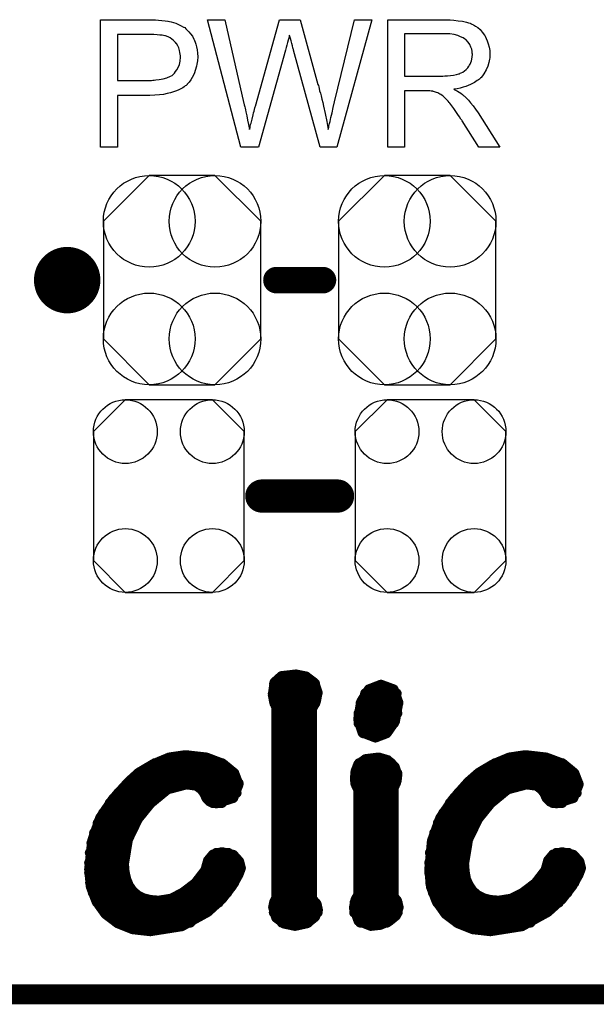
# Model space of a CAD drawing. Extents: x -0.07 to 0.95, y -0.15 to 2.1.
# Tile 3 of 23: x 0.56 to 0.73, y -0.15 to 0.14. Entities that reach past the tile are written whole.
import ezdxf

# ---------------------------------------------------------------- set-up
doc = ezdxf.new("R2010")
doc.units = 0
doc.layers.get('0').update_dxf_attribs({"linetype": 'CONTINUOUS'})
for name, color, linetype in [('gko', 6, 'CONTINUOUS'), ('gto', 2, 'CONTINUOUS'), ('gts', 1, 'CONTINUOUS')]:
    doc.layers.add(name, color=color, linetype=linetype)

# ---------------------------------------------------------------- blocks, each defined once
blk = doc.blocks.new('D38')
at = {"const_width": 0.005}
blk.add_lwpolyline([(-0.0025, 0, 1), (0.0025, 0, 1)], format="xyb", close=True, dxfattribs=at)
blk = doc.blocks.new('D81')
at = {"const_width": 0.004}
blk.add_lwpolyline([(-0.002, 0, 1), (0.002, 0, 1)], format="xyb", close=True, dxfattribs=at)
blk = doc.blocks.new('D48')
at = {"const_width": 0.0015}
blk.add_lwpolyline([(-0.00075, 0, 1), (0.00075, 0, 1)], format="xyb", close=True, dxfattribs=at)
blk = doc.blocks.new('D85')
blk.add_lwpolyline([(0.0227, -0.0194), (0.0227, 0.0194), (0.0131, 0.029), (-0.0131, 0.029), (-0.0227, 0.0194), (-0.0227, -0.0194), (-0.0131, -0.029), (0.0131, -0.029)], close=True)
for centre in [(-0.0131, 0.0194), (0.0131, 0.0194), (-0.0131, -0.0194), (0.0131, -0.0194)]:
    blk.add_circle(centre, 0.0096)
blk = doc.blocks.new('D86')
blk.add_lwpolyline([(-0.0237, 0.0177), (-0.0237, -0.0177), (-0.0099, -0.0315), (0.0099, -0.0315), (0.0237, -0.0177), (0.0237, 0.0177), (0.0099, 0.0315), (-0.0099, 0.0315)], close=True)
for centre in [(-0.0099, 0.0177), (0.0099, 0.0177), (-0.0099, -0.0177), (0.0099, -0.0177)]:
    blk.add_circle(centre, 0.0138)

msp = doc.modelspace()

# ---------------------------------------------------------------- linework, layer by layer
at = {"layer": 'gko', "color": 6, "const_width": 0.006}
msp.add_lwpolyline([(-0.05, -0.15), (0.85, -0.15)], dxfattribs=at)
at = {"layer": 'gto', "color": 2}
for points in [[(0.5966, 0.1434), (0.5975, 0.1433), (0.5985, 0.1432), (0.5995, 0.1431), (0.6003, 0.143), (0.6004, 0.143), (0.6008, 0.1429), (0.6013, 0.1428), (0.602, 0.1426), (0.6027, 0.1424), (0.6035, 0.142), (0.6043, 0.1416), (0.605, 0.1412), (0.6051, 0.1411), (0.6054, 0.141), (0.6057, 0.1406), (0.6061, 0.1402), (0.6066, 0.1397), (0.6071, 0.1391), (0.6077, 0.1384), (0.6081, 0.1375), (0.6082, 0.1374), (0.6083, 0.1371), (0.6085, 0.1366), (0.6087, 0.136), (0.6089, 0.1352), (0.6091, 0.1343), (0.6092, 0.1333), (0.6093, 0.1322), (0.6093, 0.1322), (0.6093, 0.132), (0.6093, 0.1318), (0.6092, 0.1314), (0.6092, 0.131), (0.6091, 0.1305), (0.609, 0.13), (0.6089, 0.1294), (0.6085, 0.1281), (0.6083, 0.1274), (0.608, 0.1267), (0.6076, 0.126), (0.6072, 0.1253), (0.6067, 0.1246), (0.6061, 0.124), (0.6061, 0.1239), (0.606, 0.1238), (0.6058, 0.1236), (0.6055, 0.1235), (0.6052, 0.1232), (0.6048, 0.1229), (0.6042, 0.1226), (0.6036, 0.1223), (0.6029, 0.122), (0.602, 0.1217), (0.6011, 0.1214), (0.6001, 0.1212), (0.599, 0.1209), (0.5978, 0.1208), (0.5964, 0.1207), (0.5949, 0.1206), (0.5851, 0.1206), (0.5851, 0.105), (0.58, 0.105), (0.58, 0.1434), (0.5958, 0.1434), (0.5966, 0.1434)], [(0.6512, 0.105), (0.6462, 0.105), (0.6381, 0.1342), (0.6381, 0.1343), (0.6381, 0.1344), (0.638, 0.1346), (0.6379, 0.1349), (0.6378, 0.1355), (0.6376, 0.1362), (0.6374, 0.137), (0.6372, 0.1377), (0.637, 0.1383), (0.6369, 0.1386), (0.6369, 0.1387), (0.6369, 0.1387), (0.6368, 0.1386), (0.6368, 0.1383), (0.6367, 0.1378), (0.6365, 0.1372), (0.6363, 0.1365), (0.6361, 0.1357), (0.6359, 0.135), (0.6357, 0.1342), (0.6276, 0.105), (0.6223, 0.105), (0.6122, 0.1434), (0.6175, 0.1434), (0.6232, 0.1182), (0.6232, 0.1182), (0.6233, 0.118), (0.6233, 0.1178), (0.6234, 0.1175), (0.6235, 0.1172), (0.6236, 0.1168), (0.6237, 0.1163), (0.6238, 0.1157), (0.6241, 0.1145), (0.6243, 0.1132), (0.6246, 0.1118), (0.6249, 0.1103), (0.6249, 0.1104), (0.625, 0.1106), (0.6251, 0.1109), (0.6251, 0.1113), (0.6252, 0.1118), (0.6254, 0.1123), (0.6257, 0.1135), (0.626, 0.1148), (0.6261, 0.1154), (0.6263, 0.1159), (0.6264, 0.1164), (0.6265, 0.1169), (0.6266, 0.1172), (0.6267, 0.1174), (0.6339, 0.1434), (0.6401, 0.1434), (0.6455, 0.1239), (0.6455, 0.1239), (0.6457, 0.1236), (0.6458, 0.1232), (0.6459, 0.1227), (0.646, 0.122), (0.6463, 0.1213), (0.6465, 0.1205), (0.6467, 0.1195), (0.647, 0.1185), (0.6472, 0.1174), (0.6477, 0.1152), (0.6482, 0.1128), (0.6486, 0.1103), (0.6486, 0.1104), (0.6487, 0.1105), (0.6487, 0.1107), (0.6488, 0.111), (0.6488, 0.1113), (0.6489, 0.1117), (0.649, 0.1122), (0.6492, 0.1128), (0.6494, 0.114), (0.6498, 0.1154), (0.6501, 0.117), (0.6505, 0.1187), (0.6565, 0.1434), (0.6617, 0.1434), (0.6512, 0.105)], [(0.6848, 0.1434), (0.6853, 0.1434), (0.6864, 0.1433), (0.6877, 0.1431), (0.689, 0.143), (0.6902, 0.1427), (0.6908, 0.1425), (0.6913, 0.1424), (0.6914, 0.1424), (0.6914, 0.1423), (0.6918, 0.1421), (0.6923, 0.1419), (0.6929, 0.1415), (0.6936, 0.141), (0.6943, 0.1404), (0.6949, 0.1396), (0.6956, 0.1387), (0.6956, 0.1386), (0.6957, 0.1386), (0.6959, 0.1382), (0.6961, 0.1377), (0.6964, 0.137), (0.6967, 0.1361), (0.697, 0.1351), (0.6972, 0.1341), (0.6972, 0.1329), (0.6972, 0.1329), (0.6972, 0.1328), (0.6972, 0.1325), (0.6972, 0.1322), (0.6972, 0.1319), (0.6971, 0.1315), (0.6969, 0.1305), (0.6966, 0.1294), (0.6961, 0.1283), (0.6954, 0.1271), (0.695, 0.1265), (0.6946, 0.126), (0.6945, 0.1259), (0.6944, 0.1259), (0.6943, 0.1257), (0.6941, 0.1255), (0.6938, 0.1253), (0.6934, 0.1251), (0.693, 0.1248), (0.6926, 0.1245), (0.692, 0.1242), (0.6914, 0.1239), (0.6907, 0.1236), (0.69, 0.1233), (0.6892, 0.1231), (0.6883, 0.1228), (0.6874, 0.1226), (0.6864, 0.1225), (0.6865, 0.1224), (0.6867, 0.1223), (0.6871, 0.1221), (0.6875, 0.1219), (0.6885, 0.1213), (0.689, 0.1209), (0.6894, 0.1205), (0.6896, 0.1204), (0.6898, 0.1202), (0.6903, 0.1197), (0.6908, 0.1192), (0.6914, 0.1184), (0.6922, 0.1175), (0.6929, 0.1165), (0.6937, 0.1154), (0.7003, 0.105), (0.6939, 0.105), (0.6889, 0.113), (0.6889, 0.113), (0.6888, 0.1132), (0.6887, 0.1133), (0.6885, 0.1135), (0.6881, 0.1142), (0.6876, 0.1149), (0.687, 0.1158), (0.6864, 0.1167), (0.6858, 0.1175), (0.6852, 0.1183), (0.6852, 0.1183), (0.685, 0.1185), (0.6847, 0.1189), (0.6843, 0.1193), (0.6835, 0.1201), (0.6831, 0.1205), (0.6826, 0.1208), (0.6826, 0.1209), (0.6825, 0.1209), (0.6822, 0.121), (0.6819, 0.1212), (0.6816, 0.1214), (0.6812, 0.1215), (0.6803, 0.1218), (0.6802, 0.1218), (0.6801, 0.1219), (0.6799, 0.1219), (0.6796, 0.1219), (0.6792, 0.122), (0.6788, 0.122), (0.6782, 0.122), (0.6716, 0.122), (0.6716, 0.105), (0.6665, 0.105), (0.6665, 0.1434), (0.6843, 0.1434), (0.6848, 0.1434)], [(0.5961, 0.1389), (0.5851, 0.1389), (0.5851, 0.1251), (0.5954, 0.1251), (0.5958, 0.1252), (0.5962, 0.1252), (0.5967, 0.1253), (0.5977, 0.1254), (0.5989, 0.1256), (0.6, 0.1259), (0.6011, 0.1264), (0.6016, 0.1266), (0.602, 0.127), (0.6021, 0.1271), (0.6023, 0.1273), (0.6026, 0.1278), (0.603, 0.1283), (0.6034, 0.129), (0.6038, 0.1299), (0.604, 0.1309), (0.6041, 0.1321), (0.6041, 0.1321), (0.6041, 0.1322), (0.6041, 0.1325), (0.604, 0.133), (0.6039, 0.1335), (0.6038, 0.1341), (0.6036, 0.1349), (0.6033, 0.1355), (0.6029, 0.1362), (0.6028, 0.1362), (0.6026, 0.1365), (0.6024, 0.1367), (0.602, 0.1371), (0.6015, 0.1375), (0.601, 0.1379), (0.6004, 0.1382), (0.5996, 0.1385), (0.5996, 0.1385), (0.5994, 0.1385), (0.599, 0.1386), (0.5986, 0.1387), (0.5979, 0.1387), (0.5971, 0.1388), (0.5961, 0.1389)], [(0.6837, 0.1391), (0.6716, 0.1391), (0.6716, 0.1264), (0.6831, 0.1264), (0.6837, 0.1265), (0.6845, 0.1265), (0.6854, 0.1266), (0.6863, 0.1267), (0.6872, 0.1269), (0.6879, 0.1271), (0.6881, 0.1271), (0.6883, 0.1273), (0.6886, 0.1274), (0.6891, 0.1276), (0.6896, 0.128), (0.6901, 0.1284), (0.6906, 0.1289), (0.6909, 0.1294), (0.691, 0.1295), (0.6911, 0.1297), (0.6913, 0.13), (0.6915, 0.1305), (0.6917, 0.131), (0.6918, 0.1315), (0.6919, 0.1322), (0.692, 0.1329), (0.692, 0.1329), (0.692, 0.133), (0.6919, 0.1333), (0.6919, 0.1338), (0.6918, 0.1345), (0.6915, 0.1351), (0.6912, 0.1359), (0.6907, 0.1366), (0.69, 0.1374), (0.6899, 0.1374), (0.6896, 0.1376), (0.6892, 0.1379), (0.6884, 0.1382), (0.6876, 0.1386), (0.6865, 0.1389), (0.6852, 0.1391), (0.6837, 0.1391)]]:
    msp.add_lwpolyline(points, dxfattribs=at)
at = {"layer": 'gto', "color": 2, "const_width": 0.01}
for points in [[(0.575, 0.065, 1), (0.565, 0.065)], [(0.565, 0.065, 1), (0.575, 0.065)]]:
    msp.add_lwpolyline(points, format="xyb", dxfattribs=at)
at = {"layer": 'gto', "color": 2}
for points, const_width in [([(0.565, 0.065), (0.565, 0.065)], 0.01), ([(0.575, 0.065), (0.575, 0.065)], 0.01), ([(0.575, 0.065), (0.575, 0.065)], 0.01), ([(0.633, 0.065), (0.647, 0.065)], 0.008), ([(0.6286, 0), (0.6514, 0)], 0.01), ([(0.6324, -0.0561), (0.6345, -0.0542)], 0.003), ([(0.6345, -0.0542), (0.6389, -0.0537)], 0.003), ([(0.6389, -0.0537), (0.6419, -0.0543)], 0.003), ([(0.6419, -0.0543), (0.6444, -0.0562)], 0.003), ([(0.6319, -0.0599), (0.6324, -0.0561)], 0.003), ([(0.6323, -0.0564), (0.6446, -0.0564)], 0.003), ([(0.6444, -0.0562), (0.6454, -0.0591)], 0.003), ([(0.6608, -0.0582), (0.6644, -0.0568)], 0.003), ([(0.6644, -0.0568), (0.6645, -0.0568)], 0.003), ([(0.6645, -0.0568), (0.6683, -0.0582)], 0.003), ([(0.6319, -0.0594), (0.6454, -0.0594)], 0.003), ([(0.6319, -0.0599), (0.6323, -0.062)], 0.003), ([(0.6449, -0.0618), (0.6454, -0.0591)], 0.003), ([(0.6585, -0.0619), (0.6608, -0.0582)], 0.003), ([(0.6597, -0.0594), (0.6692, -0.0594)], 0.003), ([(0.6683, -0.0582), (0.6697, -0.0621)], 0.003), ([(0.6323, -0.062), (0.633, -0.0638)], 0.003), ([(0.6324, -0.0624), (0.6447, -0.0624)], 0.003), ([(0.6437, -0.0641), (0.6449, -0.0618)], 0.003), ([(0.6576, -0.0672), (0.6585, -0.0619)], 0.003), ([(0.6583, -0.0624), (0.6697, -0.0624)], 0.003), ([(0.6687, -0.0678), (0.6697, -0.0621)], 0.003), ([(0.633, -0.1208), (0.633, -0.0638)], 0.003), ([(0.633, -0.0654), (0.6437, -0.0654)], 0.003), ([(0.6437, -0.1212), (0.6437, -0.0641)], 0.003), ([(0.6577, -0.0654), (0.6694, -0.0654)], 0.003), ([(0.633, -0.0684), (0.6437, -0.0684)], 0.003), ([(0.6576, -0.0672), (0.6589, -0.0712)], 0.003), ([(0.6577, -0.0684), (0.6684, -0.0684)], 0.003), ([(0.6662, -0.0714), (0.6687, -0.0678)], 0.003), ([(0.633, -0.0714), (0.6437, -0.0714)], 0.003), ([(0.6589, -0.0712), (0.6628, -0.0727)], 0.003), ([(0.6591, -0.0714), (0.6662, -0.0714)], 0.003), ([(0.6628, -0.0727), (0.6662, -0.0714)], 0.003), ([(0.633, -0.0744), (0.6437, -0.0744)], 0.003), ([(0.6007, -0.0787), (0.6055, -0.078)], 0.003), ([(0.6055, -0.078), (0.6057, -0.078)], 0.003), ([(0.6057, -0.078), (0.6119, -0.0787)], 0.003), ([(0.633, -0.0774), (0.6437, -0.0774)], 0.003), ([(0.7031, -0.0787), (0.7079, -0.078)], 0.003), ([(0.7079, -0.078), (0.708, -0.078)], 0.003), ([(0.708, -0.078), (0.7142, -0.0787)], 0.003), ([(0.5915, -0.0833), (0.5959, -0.0807)], 0.003), ([(0.5959, -0.0807), (0.6007, -0.0787)], 0.003), ([(0.5964, -0.0804), (0.6166, -0.0804)], 0.003), ([(0.6119, -0.0787), (0.6169, -0.0806)], 0.003), ([(0.6169, -0.0806), (0.6203, -0.0834)], 0.003), ([(0.633, -0.0804), (0.6437, -0.0804)], 0.003), ([(0.6568, -0.0829), (0.6576, -0.0808)], 0.003), ([(0.6576, -0.0808), (0.6598, -0.0792)], 0.003), ([(0.6579, -0.0804), (0.6676, -0.0804)], 0.003), ([(0.6598, -0.0792), (0.6638, -0.0787)], 0.003), ([(0.6638, -0.0787), (0.6665, -0.0795)], 0.003), ([(0.6665, -0.0795), (0.6686, -0.0815)], 0.003), ([(0.6686, -0.0815), (0.6694, -0.0839)], 0.003), ([(0.6939, -0.0833), (0.6983, -0.0807)], 0.003), ([(0.6983, -0.0807), (0.7031, -0.0787)], 0.003), ([(0.6988, -0.0804), (0.719, -0.0804)], 0.003), ([(0.7142, -0.0787), (0.7193, -0.0806)], 0.003), ([(0.7193, -0.0806), (0.7227, -0.0834)], 0.003), ([(0.5884, -0.0861), (0.5915, -0.0833)], 0.003), ([(0.5914, -0.0834), (0.6203, -0.0834)], 0.003), ([(0.6203, -0.0834), (0.6216, -0.0868)], 0.003), ([(0.633, -0.0834), (0.6437, -0.0834)], 0.003), ([(0.6566, -0.0853), (0.6568, -0.0829)], 0.003), ([(0.6567, -0.0834), (0.6694, -0.0834)], 0.003), ([(0.6692, -0.0857), (0.6694, -0.084)], 0.003), ([(0.6694, -0.084), (0.6694, -0.0839)], 0.003), ([(0.6907, -0.0861), (0.6939, -0.0833)], 0.003), ([(0.6938, -0.0834), (0.7227, -0.0834)], 0.003), ([(0.7227, -0.0834), (0.724, -0.0868)], 0.003), ([(0.5837, -0.0913), (0.5884, -0.0861)], 0.003), ([(0.5881, -0.0864), (0.6216, -0.0864)], 0.003), ([(0.6002, -0.0883), (0.6059, -0.0868)], 0.003), ([(0.6059, -0.0868), (0.6089, -0.0872)], 0.003), ([(0.6089, -0.0872), (0.6104, -0.0883)], 0.003), ([(0.62, -0.0909), (0.6216, -0.0868)], 0.003), ([(0.633, -0.0864), (0.6437, -0.0864)], 0.003), ([(0.6566, -0.0853), (0.6569, -0.0869)], 0.003), ([(0.6567, -0.0864), (0.669, -0.0864)], 0.003), ([(0.6569, -0.0869), (0.6576, -0.0883)], 0.003), ([(0.6683, -0.0878), (0.6687, -0.087)], 0.003), ([(0.6687, -0.087), (0.6692, -0.0857)], 0.003), ([(0.6861, -0.0913), (0.6907, -0.0861)], 0.003), ([(0.6905, -0.0864), (0.7239, -0.0864)], 0.003), ([(0.7026, -0.0883), (0.7083, -0.0868)], 0.003), ([(0.7083, -0.0868), (0.7113, -0.0872)], 0.003), ([(0.7113, -0.0872), (0.7128, -0.0883)], 0.003), ([(0.7224, -0.0909), (0.724, -0.0868)], 0.003), ([(0.5853, -0.0894), (0.5985, -0.0894)], 0.003), ([(0.5951, -0.0925), (0.6002, -0.0883)], 0.003), ([(0.6104, -0.0883), (0.6113, -0.0895)], 0.003), ([(0.6112, -0.0894), (0.621, -0.0894)], 0.003), ([(0.6113, -0.0895), (0.6119, -0.0909)], 0.003), ([(0.633, -0.0894), (0.6437, -0.0894)], 0.003), ([(0.6576, -0.1201), (0.6576, -0.0883)], 0.003), ([(0.6576, -0.0894), (0.6683, -0.0894)], 0.003), ([(0.6683, -0.1206), (0.6683, -0.0878)], 0.003), ([(0.6877, -0.0894), (0.7009, -0.0894)], 0.003), ([(0.6975, -0.0925), (0.7026, -0.0883)], 0.003), ([(0.7128, -0.0883), (0.7137, -0.0895)], 0.003), ([(0.7136, -0.0894), (0.7234, -0.0894)], 0.003), ([(0.7137, -0.0895), (0.7143, -0.0909)], 0.003), ([(0.5799, -0.0969), (0.5837, -0.0913)], 0.003), ([(0.5828, -0.0924), (0.5952, -0.0924)], 0.003), ([(0.5913, -0.0972), (0.5951, -0.0925)], 0.003), ([(0.6119, -0.0909), (0.613, -0.092)], 0.003), ([(0.613, -0.092), (0.6149, -0.0925)], 0.003), ([(0.6138, -0.0924), (0.6166, -0.0924)], 0.003), ([(0.6149, -0.0925), (0.62, -0.0909)], 0.003), ([(0.633, -0.0924), (0.6437, -0.0924)], 0.003), ([(0.6576, -0.0924), (0.6683, -0.0924)], 0.003), ([(0.6823, -0.0969), (0.6861, -0.0913)], 0.003), ([(0.6852, -0.0924), (0.6976, -0.0924)], 0.003), ([(0.6937, -0.0972), (0.6975, -0.0925)], 0.003), ([(0.7143, -0.0909), (0.7154, -0.092)], 0.003), ([(0.7154, -0.092), (0.7173, -0.0925)], 0.003), ([(0.7162, -0.0924), (0.719, -0.0924)], 0.003), ([(0.7173, -0.0925), (0.7224, -0.0909)], 0.003), ([(0.5808, -0.0954), (0.5926, -0.0954)], 0.003), ([(0.633, -0.0954), (0.6437, -0.0954)], 0.003), ([(0.6576, -0.0954), (0.6683, -0.0954)], 0.003), ([(0.6832, -0.0954), (0.695, -0.0954)], 0.003), ([(0.5775, -0.1038), (0.5799, -0.0969)], 0.003), ([(0.5792, -0.0984), (0.5906, -0.0984)], 0.003), ([(0.5883, -0.1034), (0.5913, -0.0972)], 0.003), ([(0.633, -0.0984), (0.6437, -0.0984)], 0.003), ([(0.6576, -0.0984), (0.6683, -0.0984)], 0.003), ([(0.6798, -0.1038), (0.6823, -0.0969)], 0.003), ([(0.6816, -0.0984), (0.693, -0.0984)], 0.003), ([(0.6907, -0.1034), (0.6937, -0.0972)], 0.003), ([(0.5781, -0.1014), (0.5891, -0.1014)], 0.003), ([(0.633, -0.1014), (0.6437, -0.1014)], 0.003), ([(0.6576, -0.1014), (0.6683, -0.1014)], 0.003), ([(0.6805, -0.1014), (0.6915, -0.1014)], 0.003), ([(0.5766, -0.1124), (0.5775, -0.1038)], 0.003), ([(0.5773, -0.1044), (0.588, -0.1044)], 0.003), ([(0.5871, -0.1107), (0.5883, -0.1034)], 0.003), ([(0.633, -0.1044), (0.6437, -0.1044)], 0.003), ([(0.6576, -0.1044), (0.6683, -0.1044)], 0.003), ([(0.679, -0.1124), (0.6798, -0.1038)], 0.003), ([(0.6797, -0.1044), (0.6904, -0.1044)], 0.003), ([(0.6895, -0.1107), (0.6907, -0.1034)], 0.003), ([(0.5768, -0.1074), (0.5873, -0.1074)], 0.003), ([(0.6124, -0.1097), (0.6139, -0.1079)], 0.003), ([(0.6139, -0.1079), (0.6166, -0.1072)], 0.003), ([(0.6149, -0.1074), (0.6185, -0.1074)], 0.003), ([(0.6166, -0.1072), (0.62, -0.108)], 0.003), ([(0.62, -0.108), (0.6218, -0.11)], 0.003), ([(0.633, -0.1074), (0.6437, -0.1074)], 0.003), ([(0.6576, -0.1074), (0.6683, -0.1074)], 0.003), ([(0.6792, -0.1074), (0.6897, -0.1074)], 0.003), ([(0.7148, -0.1097), (0.7163, -0.1079)], 0.003), ([(0.7163, -0.1079), (0.719, -0.1072)], 0.003), ([(0.7173, -0.1074), (0.7209, -0.1074)], 0.003), ([(0.719, -0.1072), (0.7224, -0.108)], 0.003), ([(0.7224, -0.108), (0.7242, -0.11)], 0.003), ([(0.5766, -0.1104), (0.5871, -0.1104)], 0.003), ([(0.5871, -0.1107), (0.5873, -0.1132)], 0.003), ([(0.6116, -0.1126), (0.6124, -0.1097)], 0.003), ([(0.6122, -0.1104), (0.6219, -0.1104)], 0.003), ([(0.6218, -0.11), (0.6223, -0.112)], 0.003), ([(0.633, -0.1104), (0.6437, -0.1104)], 0.003), ([(0.6576, -0.1104), (0.6683, -0.1104)], 0.003), ([(0.679, -0.1104), (0.6895, -0.1104)], 0.003), ([(0.6895, -0.1107), (0.6897, -0.1132)], 0.003), ([(0.714, -0.1126), (0.7148, -0.1097)], 0.003), ([(0.7146, -0.1104), (0.7243, -0.1104)], 0.003), ([(0.7242, -0.11), (0.7247, -0.112)], 0.003), ([(0.5766, -0.1124), (0.5771, -0.1176)], 0.003), ([(0.5766, -0.1134), (0.5873, -0.1134)], 0.003), ([(0.5873, -0.1132), (0.5878, -0.1154)], 0.003), ([(0.6086, -0.1165), (0.6116, -0.1126)], 0.003), ([(0.6111, -0.1134), (0.6218, -0.1134)], 0.003), ([(0.6197, -0.1173), (0.6216, -0.1139)], 0.003), ([(0.6216, -0.1139), (0.6223, -0.112)], 0.003), ([(0.633, -0.1134), (0.6437, -0.1134)], 0.003), ([(0.6576, -0.1134), (0.6683, -0.1134)], 0.003), ([(0.679, -0.1124), (0.6795, -0.1176)], 0.003), ([(0.679, -0.1134), (0.6897, -0.1134)], 0.003), ([(0.6897, -0.1132), (0.6901, -0.1154)], 0.003), ([(0.711, -0.1165), (0.714, -0.1126)], 0.003), ([(0.7135, -0.1134), (0.7242, -0.1134)], 0.003), ([(0.7221, -0.1173), (0.724, -0.1139)], 0.003), ([(0.724, -0.1139), (0.7247, -0.112)], 0.003), ([(0.5769, -0.1164), (0.5881, -0.1164)], 0.003), ([(0.5878, -0.1154), (0.5886, -0.1173)], 0.003), ([(0.6048, -0.1194), (0.6086, -0.1165)], 0.003), ([(0.6087, -0.1164), (0.6203, -0.1164)], 0.003), ([(0.633, -0.1164), (0.6437, -0.1164)], 0.003), ([(0.6576, -0.1164), (0.6683, -0.1164)], 0.003), ([(0.6793, -0.1164), (0.6905, -0.1164)], 0.003), ([(0.6901, -0.1154), (0.691, -0.1173)], 0.003), ([(0.7072, -0.1194), (0.711, -0.1165)], 0.003), ([(0.7111, -0.1164), (0.7227, -0.1164)], 0.003), ([(0.5771, -0.1176), (0.5788, -0.122)], 0.003), ([(0.5777, -0.1194), (0.5902, -0.1194)], 0.003), ([(0.5886, -0.1173), (0.5897, -0.1189)], 0.003), ([(0.5897, -0.1189), (0.5912, -0.1202)], 0.003), ([(0.6013, -0.1212), (0.6048, -0.1194)], 0.003), ([(0.6049, -0.1194), (0.6182, -0.1194)], 0.003), ([(0.6166, -0.1213), (0.6197, -0.1173)], 0.003), ([(0.633, -0.1194), (0.6437, -0.1194)], 0.003), ([(0.6576, -0.1194), (0.6683, -0.1194)], 0.003), ([(0.6795, -0.1176), (0.6812, -0.122)], 0.003), ([(0.6801, -0.1194), (0.6926, -0.1194)], 0.003), ([(0.691, -0.1173), (0.6921, -0.1189)], 0.003), ([(0.6921, -0.1189), (0.6936, -0.1202)], 0.003), ([(0.7037, -0.1212), (0.7072, -0.1194)], 0.003), ([(0.7073, -0.1194), (0.7206, -0.1194)], 0.003), ([(0.719, -0.1213), (0.7221, -0.1173)], 0.003), ([(0.5788, -0.122), (0.5815, -0.1258)], 0.003), ([(0.579, -0.1224), (0.6156, -0.1224)], 0.003), ([(0.5912, -0.1202), (0.593, -0.1211)], 0.003), ([(0.593, -0.1211), (0.5951, -0.1216)], 0.003), ([(0.5951, -0.1216), (0.5975, -0.1218)], 0.003), ([(0.5975, -0.1218), (0.6013, -0.1212)], 0.003), ([(0.6123, -0.1252), (0.6166, -0.1213)], 0.003), ([(0.632, -0.1238), (0.6323, -0.1223)], 0.003), ([(0.6323, -0.1223), (0.633, -0.1208)], 0.003), ([(0.6323, -0.1224), (0.6448, -0.1224)], 0.003), ([(0.6437, -0.1212), (0.6451, -0.1228)], 0.003), ([(0.6451, -0.1228), (0.6455, -0.1246)], 0.003), ([(0.6563, -0.124), (0.6568, -0.1215)], 0.003), ([(0.6565, -0.1224), (0.6695, -0.1224)], 0.003), ([(0.6568, -0.1215), (0.6576, -0.1201)], 0.003), ([(0.6683, -0.1206), (0.6693, -0.1218)], 0.003), ([(0.6693, -0.1218), (0.6698, -0.1238)], 0.003), ([(0.6812, -0.122), (0.6839, -0.1258)], 0.003), ([(0.6814, -0.1224), (0.718, -0.1224)], 0.003), ([(0.6936, -0.1202), (0.6954, -0.1211)], 0.003), ([(0.6954, -0.1211), (0.6975, -0.1216)], 0.003), ([(0.6975, -0.1216), (0.6999, -0.1218)], 0.003), ([(0.6999, -0.1218), (0.7037, -0.1212)], 0.003), ([(0.7147, -0.1252), (0.719, -0.1213)], 0.003), ([(0.5812, -0.1254), (0.612, -0.1254)], 0.003), ([(0.5815, -0.1258), (0.5852, -0.1286)], 0.003), ([(0.6045, -0.1295), (0.6123, -0.1252)], 0.003), ([(0.632, -0.1238), (0.6329, -0.1269)], 0.003), ([(0.6322, -0.1254), (0.6454, -0.1254)], 0.003), ([(0.6446, -0.1267), (0.6455, -0.1246)], 0.003), ([(0.6563, -0.124), (0.6577, -0.1279)], 0.003), ([(0.6564, -0.1254), (0.6695, -0.1254)], 0.003), ([(0.669, -0.1263), (0.6698, -0.1238)], 0.003), ([(0.6836, -0.1254), (0.7144, -0.1254)], 0.003), ([(0.6839, -0.1258), (0.6876, -0.1286)], 0.003), ([(0.7069, -0.1295), (0.7147, -0.1252)], 0.003), ([(0.5849, -0.1284), (0.6071, -0.1284)], 0.003), ([(0.5852, -0.1286), (0.5897, -0.1304)], 0.003), ([(0.6329, -0.1269), (0.6353, -0.1287)], 0.003), ([(0.6346, -0.1284), (0.6426, -0.1284)], 0.003), ([(0.6353, -0.1287), (0.6386, -0.1294)], 0.003), ([(0.6386, -0.1294), (0.6422, -0.1286)], 0.003), ([(0.6422, -0.1286), (0.6446, -0.1267)], 0.003), ([(0.6577, -0.1279), (0.6614, -0.1294)], 0.003), ([(0.6582, -0.1284), (0.6663, -0.1284)], 0.003), ([(0.6642, -0.1291), (0.6669, -0.128)], 0.003), ([(0.6669, -0.128), (0.669, -0.1263)], 0.003), ([(0.6873, -0.1284), (0.7095, -0.1284)], 0.003), ([(0.6876, -0.1286), (0.6921, -0.1304)], 0.003), ([(0.5897, -0.1304), (0.595, -0.131)], 0.003), ([(0.595, -0.131), (0.6045, -0.1295)], 0.003), ([(0.6614, -0.1294), (0.6642, -0.1291)], 0.003), ([(0.6921, -0.1304), (0.6974, -0.131)], 0.003), ([(0.6974, -0.131), (0.7069, -0.1295)], 0.003)]:
    msp.add_lwpolyline(points, dxfattribs=dict(at, const_width=const_width))

# ---------------------------------------------------------------- block references
at = {"layer": 'gto'}
for name, p in [('D38', (0.565, 0.065)), ('D38', (0.565, 0.065)), ('D38', (0.575, 0.065)), ('D38', (0.575, 0.065)), ('D38', (0.575, 0.065)), ('D38', (0.575, 0.065)), ('D81', (0.633, 0.065)), ('D81', (0.647, 0.065)), ('D38', (0.6286, 0)), ('D38', (0.6514, 0)), ('D48', (0.6345, -0.0542)), ('D48', (0.6345, -0.0542)), ('D48', (0.6389, -0.0537)), ('D48', (0.6389, -0.0537)), ('D48', (0.6419, -0.0543)), ('D48', (0.6419, -0.0543)), ('D48', (0.6323, -0.0564)), ('D48', (0.6324, -0.0561)), ('D48', (0.6324, -0.0561)), ('D48', (0.6444, -0.0562)), ('D48', (0.6444, -0.0562)), ('D48', (0.6446, -0.0564)), ('D48', (0.6644, -0.0568)), ('D48', (0.6644, -0.0568)), ('D48', (0.6645, -0.0568)), ('D48', (0.6645, -0.0568)), ('D48', (0.6319, -0.0594)), ('D48', (0.6319, -0.0599)), ('D48', (0.6319, -0.0599)), ('D48', (0.6454, -0.0591)), ('D48', (0.6454, -0.0591)), ('D48', (0.6454, -0.0594)), ('D48', (0.6597, -0.0594)), ('D48', (0.6608, -0.0582)), ('D48', (0.6608, -0.0582)), ('D48', (0.6683, -0.0582)), ('D48', (0.6683, -0.0582)), ('D48', (0.6692, -0.0594)), ('D48', (0.6323, -0.062)), ('D48', (0.6324, -0.0624)), ('D48', (0.6447, -0.0624)), ('D48', (0.6449, -0.0618)), ('D48', (0.6583, -0.0624)), ('D48', (0.6585, -0.0619)), ('D48', (0.6585, -0.0619)), ('D48', (0.6697, -0.0621)), ('D48', (0.6697, -0.0621)), ('D48', (0.6697, -0.0624)), ('D48', (0.633, -0.0638)), ('D48', (0.633, -0.0638)), ('D48', (0.633, -0.0654)), ('D48', (0.6437, -0.0641)), ('D48', (0.6437, -0.0654)), ('D48', (0.6577, -0.0654)), ('D48', (0.6694, -0.0654)), ('D48', (0.633, -0.0684)), ('D48', (0.6437, -0.0684)), ('D48', (0.6576, -0.0672)), ('D48', (0.6576, -0.0672)), ('D48', (0.6577, -0.0684)), ('D48', (0.6684, -0.0684)), ('D48', (0.6687, -0.0678)), ('D48', (0.633, -0.0714)), ('D48', (0.6437, -0.0714)), ('D48', (0.6589, -0.0712)), ('D48', (0.6591, -0.0714)), ('D48', (0.6662, -0.0714)), ('D48', (0.6662, -0.0714)), ('D48', (0.633, -0.0744)), ('D48', (0.6437, -0.0744)), ('D48', (0.6628, -0.0727)), ('D48', (0.6055, -0.078)), ('D48', (0.6055, -0.078)), ('D48', (0.6057, -0.078)), ('D48', (0.6057, -0.078)), ('D48', (0.633, -0.0774)), ('D48', (0.6437, -0.0774)), ('D48', (0.7079, -0.078)), ('D48', (0.7079, -0.078)), ('D48', (0.708, -0.078)), ('D48', (0.708, -0.078)), ('D48', (0.5959, -0.0807)), ('D48', (0.5959, -0.0807)), ('D48', (0.5964, -0.0804)), ('D48', (0.6007, -0.0787)), ('D48', (0.6007, -0.0787)), ('D48', (0.6119, -0.0787)), ('D48', (0.6119, -0.0787)), ('D48', (0.6166, -0.0804)), ('D48', (0.6169, -0.0806)), ('D48', (0.6169, -0.0806)), ('D48', (0.633, -0.0804)), ('D48', (0.6437, -0.0804)), ('D48', (0.6576, -0.0808)), ('D48', (0.6576, -0.0808)), ('D48', (0.6579, -0.0804)), ('D48', (0.6598, -0.0792)), ('D48', (0.6598, -0.0792)), ('D48', (0.6638, -0.0787)), ('D48', (0.6638, -0.0787)), ('D48', (0.6665, -0.0795)), ('D48', (0.6665, -0.0795)), ('D48', (0.6676, -0.0804)), ('D48', (0.6686, -0.0815)), ('D48', (0.6686, -0.0815)), ('D48', (0.6983, -0.0807)), ('D48', (0.6983, -0.0807)), ('D48', (0.6988, -0.0804)), ('D48', (0.7031, -0.0787)), ('D48', (0.7031, -0.0787)), ('D48', (0.7142, -0.0787)), ('D48', (0.7142, -0.0787)), ('D48', (0.719, -0.0804)), ('D48', (0.7193, -0.0806)), ('D48', (0.7193, -0.0806)), ('D48', (0.5914, -0.0834)), ('D48', (0.5915, -0.0833)), ('D48', (0.5915, -0.0833)), ('D48', (0.6203, -0.0834)), ('D48', (0.6203, -0.0834)), ('D48', (0.6203, -0.0834)), ('D48', (0.633, -0.0834)), ('D48', (0.6437, -0.0834)), ('D48', (0.6567, -0.0834)), ('D48', (0.6568, -0.0829)), ('D48', (0.6568, -0.0829)), ('D48', (0.6694, -0.0834)), ('D48', (0.6694, -0.0839)), ('D48', (0.6694, -0.0839)), ('D48', (0.6694, -0.084)), ('D48', (0.6938, -0.0834)), ('D48', (0.6939, -0.0833)), ('D48', (0.6939, -0.0833)), ('D48', (0.7227, -0.0834)), ('D48', (0.7227, -0.0834)), ('D48', (0.7227, -0.0834)), ('D48', (0.5881, -0.0864)), ('D48', (0.5884, -0.0861)), ('D48', (0.5884, -0.0861)), ('D48', (0.6059, -0.0868)), ('D48', (0.6089, -0.0872)), ('D48', (0.6216, -0.0864)), ('D48', (0.6216, -0.0868)), ('D48', (0.6216, -0.0868)), ('D48', (0.633, -0.0864)), ('D48', (0.6437, -0.0864)), ('D48', (0.6566, -0.0853)), ('D48', (0.6566, -0.0853)), ('D48', (0.6567, -0.0864)), ('D48', (0.6569, -0.0869)), ('D48', (0.6687, -0.087)), ('D48', (0.669, -0.0864)), ('D48', (0.6692, -0.0857)), ('D48', (0.6905, -0.0864)), ('D48', (0.6907, -0.0861)), ('D48', (0.6907, -0.0861)), ('D48', (0.7083, -0.0868)), ('D48', (0.7113, -0.0872)), ('D48', (0.7239, -0.0864)), ('D48', (0.724, -0.0868)), ('D48', (0.724, -0.0868)), ('D48', (0.5853, -0.0894)), ('D48', (0.5985, -0.0894)), ('D48', (0.6002, -0.0883)), ('D48', (0.6104, -0.0883)), ('D48', (0.6112, -0.0894)), ('D48', (0.6113, -0.0895)), ('D48', (0.621, -0.0894)), ('D48', (0.633, -0.0894)), ('D48', (0.6437, -0.0894)), ('D48', (0.6576, -0.0883)), ('D48', (0.6576, -0.0883)), ('D48', (0.6576, -0.0894)), ('D48', (0.6683, -0.0878)), ('D48', (0.6683, -0.0894)), ('D48', (0.6877, -0.0894)), ('D48', (0.7009, -0.0894)), ('D48', (0.7026, -0.0883)), ('D48', (0.7128, -0.0883)), ('D48', (0.7136, -0.0894)), ('D48', (0.7137, -0.0895)), ('D48', (0.7234, -0.0894)), ('D48', (0.5828, -0.0924)), ('D48', (0.5837, -0.0913)), ('D48', (0.5837, -0.0913)), ('D48', (0.5951, -0.0925)), ('D48', (0.5952, -0.0924)), ('D48', (0.6119, -0.0909)), ('D48', (0.613, -0.092)), ('D48', (0.6138, -0.0924)), ('D48', (0.6149, -0.0925)), ('D48', (0.6166, -0.0924)), ('D48', (0.62, -0.0909)), ('D48', (0.633, -0.0924)), ('D48', (0.6437, -0.0924)), ('D48', (0.6576, -0.0924)), ('D48', (0.6683, -0.0924)), ('D48', (0.6852, -0.0924)), ('D48', (0.6861, -0.0913)), ('D48', (0.6861, -0.0913)), ('D48', (0.6975, -0.0925)), ('D48', (0.6976, -0.0924)), ('D48', (0.7143, -0.0909)), ('D48', (0.7154, -0.092)), ('D48', (0.7162, -0.0924)), ('D48', (0.7173, -0.0925)), ('D48', (0.719, -0.0924)), ('D48', (0.7224, -0.0909)), ('D48', (0.5808, -0.0954)), ('D48', (0.5926, -0.0954)), ('D48', (0.633, -0.0954)), ('D48', (0.6437, -0.0954)), ('D48', (0.6576, -0.0954)), ('D48', (0.6683, -0.0954)), ('D48', (0.6832, -0.0954)), ('D48', (0.695, -0.0954)), ('D48', (0.5792, -0.0984)), ('D48', (0.5799, -0.0969)), ('D48', (0.5799, -0.0969)), ('D48', (0.5906, -0.0984)), ('D48', (0.5913, -0.0972)), ('D48', (0.633, -0.0984)), ('D48', (0.6437, -0.0984)), ('D48', (0.6576, -0.0984)), ('D48', (0.6683, -0.0984)), ('D48', (0.6816, -0.0984)), ('D48', (0.6823, -0.0969)), ('D48', (0.6823, -0.0969)), ('D48', (0.693, -0.0984)), ('D48', (0.6937, -0.0972)), ('D48', (0.5781, -0.1014)), ('D48', (0.5891, -0.1014)), ('D48', (0.633, -0.1014)), ('D48', (0.6437, -0.1014)), ('D48', (0.6576, -0.1014)), ('D48', (0.6683, -0.1014)), ('D48', (0.6805, -0.1014)), ('D48', (0.6915, -0.1014)), ('D48', (0.5773, -0.1044)), ('D48', (0.5775, -0.1038)), ('D48', (0.5775, -0.1038)), ('D48', (0.588, -0.1044)), ('D48', (0.5883, -0.1034)), ('D48', (0.633, -0.1044)), ('D48', (0.6437, -0.1044)), ('D48', (0.6576, -0.1044)), ('D48', (0.6683, -0.1044)), ('D48', (0.6797, -0.1044)), ('D48', (0.6798, -0.1038)), ('D48', (0.6798, -0.1038)), ('D48', (0.6904, -0.1044)), ('D48', (0.6907, -0.1034)), ('D48', (0.5768, -0.1074)), ('D48', (0.5873, -0.1074)), ('D48', (0.6139, -0.1079)), ('D48', (0.6139, -0.1079)), ('D48', (0.6149, -0.1074)), ('D48', (0.6166, -0.1072)), ('D48', (0.6166, -0.1072)), ('D48', (0.6185, -0.1074)), ('D48', (0.62, -0.108)), ('D48', (0.62, -0.108)), ('D48', (0.633, -0.1074)), ('D48', (0.6437, -0.1074)), ('D48', (0.6576, -0.1074)), ('D48', (0.6683, -0.1074)), ('D48', (0.6792, -0.1074)), ('D48', (0.6897, -0.1074)), ('D48', (0.7163, -0.1079)), ('D48', (0.7163, -0.1079)), ('D48', (0.7173, -0.1074)), ('D48', (0.719, -0.1072)), ('D48', (0.719, -0.1072)), ('D48', (0.7209, -0.1074)), ('D48', (0.7224, -0.108)), ('D48', (0.7224, -0.108)), ('D48', (0.5766, -0.1104)), ('D48', (0.5871, -0.1104)), ('D48', (0.5871, -0.1107)), ('D48', (0.5871, -0.1107)), ('D48', (0.6122, -0.1104)), ('D48', (0.6124, -0.1097)), ('D48', (0.6124, -0.1097)), ('D48', (0.6218, -0.11)), ('D48', (0.6218, -0.11)), ('D48', (0.6219, -0.1104)), ('D48', (0.633, -0.1104)), ('D48', (0.6437, -0.1104)), ('D48', (0.6576, -0.1104)), ('D48', (0.6683, -0.1104)), ('D48', (0.679, -0.1104)), ('D48', (0.6895, -0.1104)), ('D48', (0.6895, -0.1107)), ('D48', (0.6895, -0.1107)), ('D48', (0.7146, -0.1104)), ('D48', (0.7148, -0.1097)), ('D48', (0.7148, -0.1097)), ('D48', (0.7242, -0.11)), ('D48', (0.7242, -0.11)), ('D48', (0.7243, -0.1104)), ('D48', (0.5766, -0.1124)), ('D48', (0.5766, -0.1124)), ('D48', (0.5766, -0.1134)), ('D48', (0.5873, -0.1132)), ('D48', (0.5873, -0.1132)), ('D48', (0.5873, -0.1134)), ('D48', (0.6111, -0.1134)), ('D48', (0.6116, -0.1126)), ('D48', (0.6116, -0.1126)), ('D48', (0.6216, -0.1139)), ('D48', (0.6218, -0.1134)), ('D48', (0.6223, -0.112)), ('D48', (0.6223, -0.112)), ('D48', (0.633, -0.1134)), ('D48', (0.6437, -0.1134)), ('D48', (0.6576, -0.1134)), ('D48', (0.6683, -0.1134)), ('D48', (0.679, -0.1124)), ('D48', (0.679, -0.1124)), ('D48', (0.679, -0.1134)), ('D48', (0.6897, -0.1132)), ('D48', (0.6897, -0.1132)), ('D48', (0.6897, -0.1134)), ('D48', (0.7135, -0.1134)), ('D48', (0.714, -0.1126)), ('D48', (0.714, -0.1126)), ('D48', (0.724, -0.1139)), ('D48', (0.7242, -0.1134)), ('D48', (0.7247, -0.112)), ('D48', (0.7247, -0.112)), ('D48', (0.5769, -0.1164)), ('D48', (0.5878, -0.1154)), ('D48', (0.5878, -0.1154)), ('D48', (0.5881, -0.1164)), ('D48', (0.6086, -0.1165)), ('D48', (0.6086, -0.1165)), ('D48', (0.6087, -0.1164)), ('D48', (0.6203, -0.1164)), ('D48', (0.633, -0.1164)), ('D48', (0.6437, -0.1164)), ('D48', (0.6576, -0.1164)), ('D48', (0.6683, -0.1164)), ('D48', (0.6793, -0.1164)), ('D48', (0.6901, -0.1154)), ('D48', (0.6901, -0.1154)), ('D48', (0.6905, -0.1164)), ('D48', (0.711, -0.1165)), ('D48', (0.711, -0.1165)), ('D48', (0.7111, -0.1164)), ('D48', (0.7227, -0.1164)), ('D48', (0.5771, -0.1176)), ('D48', (0.5777, -0.1194)), ('D48', (0.5886, -0.1173)), ('D48', (0.5886, -0.1173)), ('D48', (0.5897, -0.1189)), ('D48', (0.5897, -0.1189)), ('D48', (0.5902, -0.1194)), ('D48', (0.6048, -0.1194)), ('D48', (0.6048, -0.1194)), ('D48', (0.6049, -0.1194)), ('D48', (0.6182, -0.1194)), ('D48', (0.6197, -0.1173)), ('D48', (0.633, -0.1194)), ('D48', (0.6437, -0.1194)), ('D48', (0.6576, -0.1194)), ('D48', (0.6683, -0.1194)), ('D48', (0.6795, -0.1176)), ('D48', (0.6801, -0.1194)), ('D48', (0.691, -0.1173)), ('D48', (0.691, -0.1173)), ('D48', (0.6921, -0.1189)), ('D48', (0.6921, -0.1189)), ('D48', (0.6926, -0.1194)), ('D48', (0.7072, -0.1194)), ('D48', (0.7072, -0.1194)), ('D48', (0.7073, -0.1194)), ('D48', (0.7206, -0.1194)), ('D48', (0.7221, -0.1173)), ('D48', (0.5788, -0.122)), ('D48', (0.579, -0.1224)), ('D48', (0.5912, -0.1202)), ('D48', (0.5912, -0.1202)), ('D48', (0.593, -0.1211)), ('D48', (0.593, -0.1211)), ('D48', (0.5951, -0.1216)), ('D48', (0.5951, -0.1216)), ('D48', (0.5975, -0.1218)), ('D48', (0.5975, -0.1218)), ('D48', (0.6013, -0.1212)), ('D48', (0.6013, -0.1212)), ('D48', (0.6156, -0.1224)), ('D48', (0.6166, -0.1213)), ('D48', (0.6323, -0.1223)), ('D48', (0.6323, -0.1223)), ('D48', (0.6323, -0.1224)), ('D48', (0.633, -0.1208)), ('D48', (0.633, -0.1208)), ('D48', (0.6437, -0.1212)), ('D48', (0.6437, -0.1212)), ('D48', (0.6448, -0.1224)), ('D48', (0.6451, -0.1228)), ('D48', (0.6451, -0.1228)), ('D48', (0.6565, -0.1224)), ('D48', (0.6568, -0.1215)), ('D48', (0.6568, -0.1215)), ('D48', (0.6576, -0.1201)), ('D48', (0.6576, -0.1201)), ('D48', (0.6683, -0.1206)), ('D48', (0.6683, -0.1206)), ('D48', (0.6693, -0.1218)), ('D48', (0.6693, -0.1218)), ('D48', (0.6695, -0.1224)), ('D48', (0.6812, -0.122)), ('D48', (0.6814, -0.1224)), ('D48', (0.6936, -0.1202)), ('D48', (0.6936, -0.1202)), ('D48', (0.6954, -0.1211)), ('D48', (0.6954, -0.1211)), ('D48', (0.6975, -0.1216)), ('D48', (0.6975, -0.1216)), ('D48', (0.6999, -0.1218)), ('D48', (0.6999, -0.1218)), ('D48', (0.7037, -0.1212)), ('D48', (0.7037, -0.1212)), ('D48', (0.718, -0.1224)), ('D48', (0.719, -0.1213)), ('D48', (0.5812, -0.1254)), ('D48', (0.5815, -0.1258)), ('D48', (0.612, -0.1254)), ('D48', (0.6123, -0.1252)), ('D48', (0.632, -0.1238)), ('D48', (0.632, -0.1238)), ('D48', (0.6322, -0.1254)), ('D48', (0.6454, -0.1254)), ('D48', (0.6455, -0.1246)), ('D48', (0.6455, -0.1246)), ('D48', (0.6563, -0.124)), ('D48', (0.6563, -0.124)), ('D48', (0.6564, -0.1254)), ('D48', (0.6695, -0.1254)), ('D48', (0.6698, -0.1238)), ('D48', (0.6698, -0.1238)), ('D48', (0.6836, -0.1254)), ('D48', (0.6839, -0.1258)), ('D48', (0.7144, -0.1254)), ('D48', (0.7147, -0.1252)), ('D48', (0.5849, -0.1284)), ('D48', (0.5852, -0.1286)), ('D48', (0.6071, -0.1284)), ('D48', (0.6329, -0.1269)), ('D48', (0.6346, -0.1284)), ('D48', (0.6353, -0.1287)), ('D48', (0.6422, -0.1286)), ('D48', (0.6426, -0.1284)), ('D48', (0.6446, -0.1267)), ('D48', (0.6577, -0.1279)), ('D48', (0.6582, -0.1284)), ('D48', (0.6663, -0.1284)), ('D48', (0.6669, -0.128)), ('D48', (0.669, -0.1263)), ('D48', (0.6873, -0.1284)), ('D48', (0.6876, -0.1286)), ('D48', (0.7095, -0.1284)), ('D48', (0.5897, -0.1304)), ('D48', (0.595, -0.131)), ('D48', (0.6045, -0.1295)), ('D48', (0.6386, -0.1294)), ('D48', (0.6614, -0.1294)), ('D48', (0.6642, -0.1291)), ('D48', (0.6921, -0.1304)), ('D48', (0.6974, -0.131)), ('D48', (0.7069, -0.1295))]:
    msp.add_blockref(name, p, dxfattribs=at)
at = {"layer": 'gts'}
for name, p in [('D86', (0.6046, 0.065)), ('D86', (0.6754, 0.065)), ('D85', (0.6006, 0)), ('D85', (0.6794, 0))]:
    msp.add_blockref(name, p, dxfattribs=at)

doc.saveas('drawing.dxf')
